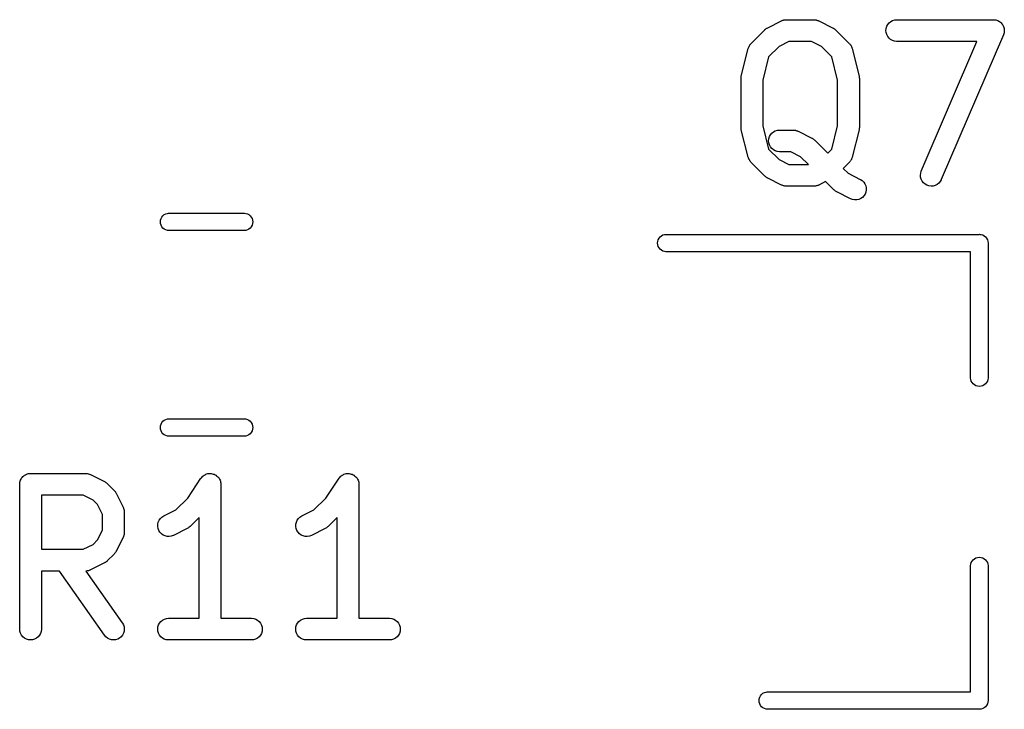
# Model space of a CAD drawing. Extents: x -0.18 to 2.54, y -2.17 to -0.07.
# Tile 15 of 39: x 1.25 to 1.52, y -2.16 to -1.98. Entities that reach past the tile are written whole.
import ezdxf

# ---------------------------------------------------------------- set-up
doc = ezdxf.new("R2010")
doc.units = 0
doc.header["$MEASUREMENT"] = 0
doc.layers.add('BLACK', color=7, linetype='CONTINUOUS')

msp = doc.modelspace()

# ---------------------------------------------------------------- linework, layer by layer
at = {"layer": 'BLACK', "linetype": 'CONTINUOUS'}
for p, q in [((1.45243, -1.97925), (1.45618, -1.97737)), ((1.45618, -1.97737), (1.45622, -1.97736)), ((1.45622, -1.97736), (1.4563, -1.97733)), ((1.4563, -1.97733), (1.45638, -1.97728)), ((1.45638, -1.97728), (1.45657, -1.97723)), ((1.45657, -1.97723), (1.45676, -1.97716)), ((1.45676, -1.97716), (1.45685, -1.97714)), ((1.45685, -1.97714), (1.45693, -1.97712)), ((1.45693, -1.97712), (1.45713, -1.9771)), ((1.45713, -1.9771), (1.45733, -1.97707)), ((1.45733, -1.97707), (1.45742, -1.97707)), ((1.45742, -1.97707), (1.4575, -1.97706)), ((1.4575, -1.97706), (1.465, -1.97706)), ((1.465, -1.97706), (1.46504, -1.97706)), ((1.46504, -1.97706), (1.46513, -1.97707)), ((1.46513, -1.97707), (1.46522, -1.97707)), ((1.46522, -1.97707), (1.46542, -1.9771)), ((1.46542, -1.9771), (1.46562, -1.97713)), ((1.46562, -1.97713), (1.4657, -1.97715)), ((1.4657, -1.97715), (1.46578, -1.97717)), ((1.46578, -1.97717), (1.46597, -1.97724)), ((1.46597, -1.97724), (1.46617, -1.9773)), ((1.46617, -1.9773), (1.46624, -1.97734)), ((1.46624, -1.97734), (1.46632, -1.97737)), ((1.46632, -1.97737), (1.47007, -1.97925)), ((1.48461, -1.97942), (1.48478, -1.97887)), ((1.48478, -1.97887), (1.48505, -1.97836)), ((1.48505, -1.97836), (1.48542, -1.97792)), ((1.48542, -1.97792), (1.48587, -1.97756)), ((1.48587, -1.97756), (1.48637, -1.97728)), ((1.48637, -1.97728), (1.48693, -1.97712)), ((1.48693, -1.97712), (1.4875, -1.97706)), ((1.4875, -1.97706), (1.51375, -1.97706)), ((1.51375, -1.97706), (1.51379, -1.97706)), ((1.51379, -1.97706), (1.5138, -1.97706)), ((1.5138, -1.97706), (1.51381, -1.97706)), ((1.51381, -1.97706), (1.51408, -1.9771)), ((1.51408, -1.9771), (1.51436, -1.97713)), ((1.51436, -1.97713), (1.51437, -1.97713)), ((1.51437, -1.97713), (1.51438, -1.97713)), ((1.51438, -1.97713), (1.51464, -1.97722)), ((1.51464, -1.97722), (1.51491, -1.9773)), ((1.51491, -1.9773), (1.51492, -1.97731)), ((1.51492, -1.97731), (1.51493, -1.97731)), ((1.51493, -1.97731), (1.51517, -1.97744)), ((1.51517, -1.97744), (1.51541, -1.97758)), ((1.51541, -1.97758), (1.51542, -1.97759)), ((1.51542, -1.97759), (1.51543, -1.97759)), ((1.51543, -1.97759), (1.51564, -1.97777)), ((1.51564, -1.97777), (1.51586, -1.97795)), ((1.51586, -1.97795), (1.51586, -1.97796)), ((1.51586, -1.97796), (1.51587, -1.97796)), ((1.51587, -1.97796), (1.51604, -1.97818)), ((1.51604, -1.97818), (1.51622, -1.9784)), ((1.51622, -1.9784), (1.51622, -1.97841)), ((1.51622, -1.97841), (1.51623, -1.97842)), ((1.51623, -1.97842), (1.51636, -1.97866)), ((1.51636, -1.97866), (1.51648, -1.97891)), ((1.51648, -1.97891), (1.51649, -1.97892)), ((1.51649, -1.97892), (1.51649, -1.97893)), ((1.51649, -1.97893), (1.51657, -1.97919)), ((1.51657, -1.97919), (1.51665, -1.97946)), ((1.44792, -1.98355), (1.45167, -1.9798)), ((1.45167, -1.9798), (1.45169, -1.97977)), ((1.45169, -1.97977), (1.45182, -1.97967)), ((1.45182, -1.97967), (1.45194, -1.97956)), ((1.45194, -1.97956), (1.45205, -1.97949)), ((1.45205, -1.97949), (1.45215, -1.97941)), ((1.45215, -1.97941), (1.45229, -1.97934)), ((1.45229, -1.97934), (1.45243, -1.97925)), ((1.47007, -1.97925), (1.47011, -1.97927)), ((1.47011, -1.97927), (1.47025, -1.97936)), ((1.47025, -1.97936), (1.47039, -1.97944)), ((1.47039, -1.97944), (1.47049, -1.97951)), ((1.47049, -1.97951), (1.47059, -1.97958)), ((1.47059, -1.97958), (1.47071, -1.9797)), ((1.47071, -1.9797), (1.47084, -1.9798)), ((1.47084, -1.9798), (1.47459, -1.98355)), ((1.48455, -1.97999), (1.48461, -1.97942)), ((1.4846, -1.98057), (1.48455, -1.97999)), ((1.48476, -1.98112), (1.4846, -1.98057)), ((1.48503, -1.98163), (1.48476, -1.98112)), ((1.48539, -1.98208), (1.48503, -1.98163)), ((1.51646, -1.98118), (1.49959, -2.02055)), ((1.51647, -1.98116), (1.51646, -1.98117)), ((1.51646, -1.98117), (1.51646, -1.98118)), ((1.51655, -1.9809), (1.51647, -1.98116)), ((1.51663, -1.98063), (1.51655, -1.9809)), ((1.51664, -1.98062), (1.51663, -1.98063)), ((1.51667, -1.98033), (1.51664, -1.98061)), ((1.51664, -1.98061), (1.51664, -1.98062)), ((1.51665, -1.97946), (1.51665, -1.97947)), ((1.51665, -1.97947), (1.51665, -1.97948)), ((1.51665, -1.97948), (1.51667, -1.97975)), ((1.51667, -1.97975), (1.5167, -1.98004)), ((1.5167, -1.98006), (1.51667, -1.98033)), ((1.5167, -1.98004), (1.5167, -1.98005)), ((1.5167, -1.98005), (1.5167, -1.98006)), ((1.44722, -1.9847), (1.44728, -1.9845)), ((1.44728, -1.9845), (1.44732, -1.98443)), ((1.44732, -1.98443), (1.44735, -1.98434)), ((1.44735, -1.98434), (1.44746, -1.98417)), ((1.44746, -1.98417), (1.44755, -1.984)), ((1.44755, -1.984), (1.44761, -1.98393)), ((1.44761, -1.98393), (1.44765, -1.98385)), ((1.44765, -1.98385), (1.44779, -1.98371)), ((1.44779, -1.98371), (1.44792, -1.98355)), ((1.4555, -1.98432), (1.45267, -1.98715)), ((1.4582, -1.98297), (1.4555, -1.98432)), ((1.4643, -1.98297), (1.4582, -1.98297)), ((1.467, -1.98432), (1.4643, -1.98297)), ((1.46983, -1.98715), (1.467, -1.98432)), ((1.47459, -1.98355), (1.47462, -1.98358)), ((1.47462, -1.98358), (1.47474, -1.98374)), ((1.47474, -1.98374), (1.47488, -1.98389)), ((1.47488, -1.98389), (1.47492, -1.98396)), ((1.47492, -1.98396), (1.47498, -1.98403)), ((1.47498, -1.98403), (1.47507, -1.98421)), ((1.47507, -1.98421), (1.47517, -1.98438)), ((1.47517, -1.98438), (1.4752, -1.98446)), ((1.4752, -1.98446), (1.47524, -1.98454)), ((1.47524, -1.98454), (1.4753, -1.98473)), ((1.48583, -1.98245), (1.48539, -1.98208)), ((1.48634, -1.98273), (1.48583, -1.98245)), ((1.48689, -1.9829), (1.48634, -1.98273)), ((1.48746, -1.98297), (1.48689, -1.9829)), ((1.4875, -1.98297), (1.48746, -1.98297)), ((1.50927, -1.98297), (1.4875, -1.98297)), ((1.49416, -2.01822), (1.50927, -1.98297)), ((1.44526, -1.99242), (1.44714, -1.98492)), ((1.44714, -1.98492), (1.44715, -1.98488)), ((1.44715, -1.98488), (1.44722, -1.9847)), ((1.45267, -1.98715), (1.45108, -1.9935)), ((1.47142, -1.9935), (1.46983, -1.98715)), ((1.4753, -1.98473), (1.47537, -1.98492)), ((1.47537, -1.98492), (1.47724, -1.99242)), ((1.44521, -1.99276), (1.44524, -1.99252)), ((1.44524, -1.99252), (1.44526, -1.99247)), ((1.44526, -1.99247), (1.44526, -1.99242)), ((1.47724, -1.99242), (1.47725, -1.99246)), ((1.47725, -1.99246), (1.47726, -1.99251)), ((1.47726, -1.99251), (1.47727, -1.99256)), ((1.47727, -1.99256), (1.4773, -1.9928)), ((1.44518, -1.99299), (1.44521, -1.99276)), ((1.44518, -1.99304), (1.44518, -1.99299)), ((1.44518, -1.9931), (1.44518, -1.99304)), ((1.44518, -1.99314), (1.44518, -1.9931)), ((1.44518, -2.00626), (1.44518, -1.99314)), ((1.45108, -1.9935), (1.45108, -2.0059)), ((1.47142, -2.0059), (1.47142, -1.9935)), ((1.4773, -1.9928), (1.47733, -1.99303)), ((1.47733, -1.99303), (1.47732, -1.99309)), ((1.47732, -1.99309), (1.47733, -1.99314)), ((1.47733, -1.99314), (1.47733, -2.00626)), ((1.45108, -2.0059), (1.45267, -2.01225)), ((1.46983, -2.01225), (1.47142, -2.0059)), ((1.44518, -2.00631), (1.44518, -2.00626)), ((1.44518, -2.00637), (1.44518, -2.00631)), ((1.44521, -2.0066), (1.44518, -2.00637)), ((1.44523, -2.00684), (1.44521, -2.0066)), ((1.44525, -2.00689), (1.44523, -2.00684)), ((1.44525, -2.00694), (1.44525, -2.00689)), ((1.44526, -2.00698), (1.44525, -2.00694)), ((1.44714, -2.01448), (1.44526, -2.00698)), ((1.45291, -2.00887), (1.45318, -2.00836)), ((1.45318, -2.00836), (1.45355, -2.00792)), ((1.45355, -2.00792), (1.45399, -2.00755)), ((1.45399, -2.00755), (1.4545, -2.00728)), ((1.4545, -2.00728), (1.45505, -2.00711)), ((1.45505, -2.00711), (1.45563, -2.00706)), ((1.45563, -2.00706), (1.45938, -2.00706)), ((1.45938, -2.00706), (1.45942, -2.00706)), ((1.45942, -2.00706), (1.45951, -2.00707)), ((1.45951, -2.00707), (1.45959, -2.00707)), ((1.45959, -2.00707), (1.45979, -2.0071)), ((1.45979, -2.0071), (1.45999, -2.00712)), ((1.45999, -2.00712), (1.46007, -2.00715)), ((1.46007, -2.00715), (1.46016, -2.00716)), ((1.46016, -2.00716), (1.46035, -2.00724)), ((1.46035, -2.00724), (1.46054, -2.0073)), ((1.46054, -2.0073), (1.46062, -2.00734)), ((1.46062, -2.00734), (1.4607, -2.00737)), ((1.4607, -2.00737), (1.46445, -2.00924)), ((1.47724, -2.00698), (1.47537, -2.01448)), ((1.47725, -2.00693), (1.47724, -2.00698)), ((1.47726, -2.00688), (1.47725, -2.00693)), ((1.47729, -2.00664), (1.47726, -2.00688)), ((1.47732, -2.00641), (1.47729, -2.00664)), ((1.47733, -2.0063), (1.47732, -2.00636)), ((1.47732, -2.00636), (1.47732, -2.00641)), ((1.47733, -2.00626), (1.47733, -2.0063)), ((1.45268, -2.00999), (1.45274, -2.00942)), ((1.45273, -2.01056), (1.45268, -2.00999)), ((1.45289, -2.01112), (1.45273, -2.01056)), ((1.45274, -2.00942), (1.45291, -2.00887)), ((1.45316, -2.01163), (1.45289, -2.01112)), ((1.46445, -2.00924), (1.46448, -2.00926)), ((1.46448, -2.00926), (1.46462, -2.00935)), ((1.46462, -2.00935), (1.46477, -2.00943)), ((1.46477, -2.00943), (1.46486, -2.00951)), ((1.46486, -2.00951), (1.46497, -2.00958)), ((1.46497, -2.00958), (1.46509, -2.00969)), ((1.46509, -2.00969), (1.46521, -2.0098)), ((1.46521, -2.0098), (1.46875, -2.01333)), ((1.45267, -2.01225), (1.4555, -2.01508)), ((1.45352, -2.01208), (1.45316, -2.01163)), ((1.45396, -2.01245), (1.45352, -2.01208)), ((1.45446, -2.01273), (1.45396, -2.01245)), ((1.45501, -2.0129), (1.45446, -2.01273)), ((1.45559, -2.01296), (1.45501, -2.0129)), ((1.45563, -2.01296), (1.45559, -2.01296)), ((1.45868, -2.01296), (1.45563, -2.01296)), ((1.46138, -2.01431), (1.45868, -2.01296)), ((1.46875, -2.01333), (1.46983, -2.01225)), ((1.44721, -2.01467), (1.44714, -2.01448)), ((1.44726, -2.01486), (1.44721, -2.01467)), ((1.4473, -2.01494), (1.44726, -2.01486)), ((1.44733, -2.01502), (1.4473, -2.01494)), ((1.44744, -2.01519), (1.44733, -2.01502)), ((1.44753, -2.01537), (1.44744, -2.01519)), ((1.44758, -2.01544), (1.44753, -2.01537)), ((1.44763, -2.01551), (1.44758, -2.01544)), ((1.44776, -2.01566), (1.44763, -2.01551)), ((1.44789, -2.01582), (1.44776, -2.01566)), ((1.44792, -2.01585), (1.44789, -2.01582)), ((1.45167, -2.0196), (1.44792, -2.01585)), ((1.4555, -2.01508), (1.4582, -2.01643)), ((1.4582, -2.01643), (1.4635, -2.01643)), ((1.4635, -2.01643), (1.46138, -2.01431)), ((1.47459, -2.01585), (1.47293, -2.01751)), ((1.47472, -2.01569), (1.47459, -2.01585)), ((1.47485, -2.01555), (1.47472, -2.01569)), ((1.4749, -2.01547), (1.47485, -2.01555)), ((1.47495, -2.0154), (1.4749, -2.01547)), ((1.47505, -2.01523), (1.47495, -2.0154)), ((1.47515, -2.01506), (1.47505, -2.01523)), ((1.47518, -2.01497), (1.47515, -2.01506)), ((1.47523, -2.0149), (1.47518, -2.01497)), ((1.47529, -2.0147), (1.47523, -2.0149)), ((1.47536, -2.01452), (1.47529, -2.0147)), ((1.47537, -2.01448), (1.47536, -2.01452)), ((1.47293, -2.01751), (1.47425, -2.01883)), ((1.47425, -2.01883), (1.47757, -2.02049)), ((1.49392, -2.01934), (1.49398, -2.01877)), ((1.49398, -2.01877), (1.49416, -2.01822)), ((1.45179, -2.0197), (1.45167, -2.0196)), ((1.45191, -2.01982), (1.45179, -2.0197)), ((1.45202, -2.01989), (1.45191, -2.01982)), ((1.45211, -2.01996), (1.45202, -2.01989)), ((1.45226, -2.02004), (1.45211, -2.01996)), ((1.4524, -2.02013), (1.45226, -2.02004)), ((1.45243, -2.02015), (1.4524, -2.02013)), ((1.45618, -2.02203), (1.45243, -2.02015)), ((1.46817, -2.0211), (1.46632, -2.02203)), ((1.47041, -2.02335), (1.46817, -2.0211)), ((1.47757, -2.02049), (1.47761, -2.02051)), ((1.47761, -2.02051), (1.47809, -2.02083)), ((1.47809, -2.02083), (1.4785, -2.02123)), ((1.4785, -2.02123), (1.47883, -2.0217)), ((1.47883, -2.0217), (1.47906, -2.02223)), ((1.49397, -2.01992), (1.49392, -2.01934)), ((1.49413, -2.02047), (1.49397, -2.01992)), ((1.49439, -2.02098), (1.49413, -2.02047)), ((1.49475, -2.02144), (1.49439, -2.02098)), ((1.49519, -2.02181), (1.49475, -2.02144)), ((1.49569, -2.02209), (1.49519, -2.02181)), ((1.49846, -2.02188), (1.49794, -2.02214)), ((1.49891, -2.02152), (1.49846, -2.02188)), ((1.49929, -2.02109), (1.49891, -2.02152)), ((1.49957, -2.02059), (1.49929, -2.02109)), ((1.49959, -2.02055), (1.49957, -2.02059)), ((1.45626, -2.02206), (1.45618, -2.02203)), ((1.45634, -2.0221), (1.45626, -2.02206)), ((1.45653, -2.02216), (1.45634, -2.0221)), ((1.45672, -2.02223), (1.45653, -2.02216)), ((1.45681, -2.02225), (1.45672, -2.02223)), ((1.45689, -2.02227), (1.45681, -2.02225)), ((1.45709, -2.0223), (1.45689, -2.02227)), ((1.45729, -2.02233), (1.45709, -2.0223)), ((1.45738, -2.02233), (1.45729, -2.02233)), ((1.45746, -2.02234), (1.45738, -2.02233)), ((1.4575, -2.02234), (1.45746, -2.02234)), ((1.465, -2.02234), (1.4575, -2.02234)), ((1.46509, -2.02233), (1.465, -2.02234)), ((1.46518, -2.02233), (1.46509, -2.02233)), ((1.46537, -2.0223), (1.46518, -2.02233)), ((1.46558, -2.02228), (1.46537, -2.0223)), ((1.46566, -2.02226), (1.46558, -2.02228)), ((1.46574, -2.02224), (1.46566, -2.02226)), ((1.46593, -2.02217), (1.46574, -2.02224)), ((1.46613, -2.02211), (1.46593, -2.02217)), ((1.4662, -2.02207), (1.46613, -2.02211)), ((1.46629, -2.02204), (1.4662, -2.02207)), ((1.46632, -2.02203), (1.46629, -2.02204)), ((1.47054, -2.02345), (1.47041, -2.02335)), ((1.47066, -2.02357), (1.47054, -2.02345)), ((1.47076, -2.02364), (1.47066, -2.02357)), ((1.47086, -2.02371), (1.47076, -2.02364)), ((1.471, -2.02379), (1.47086, -2.02371)), ((1.47114, -2.02388), (1.471, -2.02379)), ((1.47118, -2.0239), (1.47114, -2.02388)), ((1.47493, -2.02578), (1.47118, -2.0239)), ((1.47888, -2.02447), (1.47857, -2.02496)), ((1.47909, -2.02394), (1.47888, -2.02447)), ((1.47906, -2.02223), (1.47918, -2.02279)), ((1.47919, -2.02337), (1.47909, -2.02394)), ((1.47918, -2.02279), (1.47919, -2.02337)), ((1.49624, -2.02227), (1.49569, -2.02209)), ((1.49681, -2.02234), (1.49624, -2.02227)), ((1.49739, -2.02229), (1.49681, -2.02234)), ((1.49794, -2.02214), (1.49739, -2.02229)), ((1.47547, -2.02598), (1.47493, -2.02578)), ((1.47604, -2.02608), (1.47547, -2.02598)), ((1.47661, -2.02607), (1.47604, -2.02608)), ((1.47717, -2.02594), (1.47661, -2.02607)), ((1.4777, -2.02571), (1.47717, -2.02594)), ((1.47817, -2.02538), (1.4777, -2.02571)), ((1.47857, -2.02496), (1.47817, -2.02538)), ((1.2885, -2.03007), (1.28891, -2.02985)), ((1.28891, -2.02985), (1.28936, -2.02972)), ((1.28936, -2.02972), (1.2897, -2.02969)), ((1.2897, -2.02969), (1.3103, -2.02969)), ((1.3103, -2.02969), (1.31064, -2.02972)), ((1.31064, -2.02972), (1.31109, -2.02985)), ((1.31109, -2.02985), (1.3115, -2.03007)), ((1.28745, -2.03205), (1.28749, -2.03158)), ((1.28749, -2.03251), (1.28745, -2.03205)), ((1.28749, -2.03158), (1.28763, -2.03114)), ((1.28763, -2.03296), (1.28749, -2.03251)), ((1.28763, -2.03114), (1.28785, -2.03073)), ((1.28785, -2.03073), (1.28814, -2.03037)), ((1.28814, -2.03037), (1.2885, -2.03007)), ((1.3115, -2.03007), (1.31186, -2.03037)), ((1.31186, -2.03037), (1.31215, -2.03073)), ((1.31215, -2.03073), (1.31237, -2.03114)), ((1.31237, -2.03114), (1.31251, -2.03158)), ((1.31251, -2.03251), (1.31237, -2.03296)), ((1.31251, -2.03158), (1.31255, -2.03205)), ((1.31255, -2.03205), (1.31251, -2.03251)), ((1.28785, -2.03337), (1.28763, -2.03296)), ((1.28814, -2.03373), (1.28785, -2.03337)), ((1.2885, -2.03402), (1.28814, -2.03373)), ((1.28891, -2.03424), (1.2885, -2.03402)), ((1.28936, -2.03438), (1.28891, -2.03424)), ((1.2897, -2.03441), (1.28936, -2.03438)), ((1.3103, -2.03441), (1.2897, -2.03441)), ((1.31064, -2.03438), (1.3103, -2.03441)), ((1.31109, -2.03424), (1.31064, -2.03438)), ((1.3115, -2.03402), (1.31109, -2.03424)), ((1.31186, -2.03373), (1.3115, -2.03402)), ((1.31215, -2.03337), (1.31186, -2.03373)), ((1.31237, -2.03296), (1.31215, -2.03337)), ((1.42251, -2.0378), (1.42255, -2.03733)), ((1.42255, -2.03826), (1.42251, -2.0378)), ((1.42255, -2.03733), (1.42269, -2.03689)), ((1.42269, -2.03689), (1.42291, -2.03648)), ((1.42291, -2.03648), (1.4232, -2.03612)), ((1.4232, -2.03612), (1.42356, -2.03582)), ((1.42356, -2.03582), (1.42397, -2.0356)), ((1.42397, -2.0356), (1.42442, -2.03547)), ((1.42442, -2.03547), (1.42477, -2.03543)), ((1.42477, -2.03543), (1.50981, -2.03543)), ((1.50981, -2.03543), (1.50992, -2.03542)), ((1.50992, -2.03542), (1.51004, -2.03543)), ((1.51004, -2.03543), (1.51004, -2.03543)), ((1.51004, -2.03543), (1.51038, -2.03547)), ((1.51038, -2.03547), (1.51083, -2.0356)), ((1.51083, -2.0356), (1.51124, -2.03582)), ((1.51124, -2.03582), (1.5116, -2.03612)), ((1.5116, -2.03612), (1.51189, -2.03648)), ((1.51189, -2.03648), (1.51211, -2.03689)), ((1.51211, -2.03689), (1.51225, -2.03733)), ((1.51225, -2.03733), (1.51229, -2.0378)), ((1.51229, -2.0378), (1.51228, -2.03791)), ((1.51228, -2.03791), (1.51228, -2.07453)), ((1.42269, -2.0387), (1.42255, -2.03826)), ((1.42291, -2.03911), (1.42269, -2.0387)), ((1.4232, -2.03947), (1.42291, -2.03911)), ((1.42356, -2.03977), (1.4232, -2.03947)), ((1.42397, -2.03999), (1.42356, -2.03977)), ((1.42442, -2.04012), (1.42397, -2.03999)), ((1.42477, -2.04016), (1.42442, -2.04012)), ((1.50756, -2.04016), (1.42477, -2.04016)), ((1.50756, -2.07453), (1.50756, -2.04016)), ((1.50759, -2.07487), (1.50756, -2.07453)), ((1.50773, -2.07532), (1.50759, -2.07487)), ((1.50795, -2.07573), (1.50773, -2.07532)), ((1.51211, -2.07532), (1.51189, -2.07573)), ((1.51225, -2.07487), (1.51211, -2.07532)), ((1.51228, -2.07453), (1.51225, -2.07487)), ((1.50824, -2.07609), (1.50795, -2.07573)), ((1.5086, -2.07638), (1.50824, -2.07609)), ((1.50901, -2.0766), (1.5086, -2.07638)), ((1.50946, -2.07674), (1.50901, -2.0766)), ((1.50992, -2.07678), (1.50946, -2.07674)), ((1.51038, -2.07674), (1.50992, -2.07678)), ((1.51083, -2.0766), (1.51038, -2.07674)), ((1.51124, -2.07638), (1.51083, -2.0766)), ((1.5116, -2.07609), (1.51124, -2.07638)), ((1.51189, -2.07573), (1.5116, -2.07609)), ((1.28814, -2.08627), (1.2885, -2.08598)), ((1.2885, -2.08598), (1.28891, -2.08576)), ((1.28891, -2.08576), (1.28936, -2.08562)), ((1.28936, -2.08562), (1.2897, -2.08559)), ((1.2897, -2.08559), (1.3103, -2.08559)), ((1.3103, -2.08559), (1.31064, -2.08562)), ((1.31064, -2.08562), (1.31109, -2.08576)), ((1.31109, -2.08576), (1.3115, -2.08598)), ((1.3115, -2.08598), (1.31186, -2.08627)), ((1.28745, -2.08795), (1.28749, -2.08749)), ((1.28749, -2.08842), (1.28745, -2.08795)), ((1.28749, -2.08749), (1.28763, -2.08704)), ((1.28763, -2.08886), (1.28749, -2.08842)), ((1.28763, -2.08704), (1.28785, -2.08663)), ((1.28785, -2.08927), (1.28763, -2.08886)), ((1.28785, -2.08663), (1.28814, -2.08627)), ((1.31186, -2.08627), (1.31215, -2.08663)), ((1.31215, -2.08663), (1.31237, -2.08704)), ((1.31237, -2.08886), (1.31215, -2.08927)), ((1.31237, -2.08704), (1.31251, -2.08749)), ((1.31251, -2.08842), (1.31237, -2.08886)), ((1.31251, -2.08749), (1.31255, -2.08795)), ((1.31255, -2.08795), (1.31251, -2.08842)), ((1.28814, -2.08963), (1.28785, -2.08927)), ((1.2885, -2.08993), (1.28814, -2.08963)), ((1.28891, -2.09015), (1.2885, -2.08993)), ((1.28936, -2.09028), (1.28891, -2.09015)), ((1.2897, -2.09031), (1.28936, -2.09028)), ((1.3103, -2.09031), (1.2897, -2.09031)), ((1.31064, -2.09028), (1.3103, -2.09031)), ((1.31109, -2.09015), (1.31064, -2.09028)), ((1.3115, -2.08993), (1.31109, -2.09015)), ((1.31186, -2.08963), (1.3115, -2.08993)), ((1.31215, -2.08927), (1.31186, -2.08963)), ((1.24948, -2.10224), (1.24961, -2.10199)), ((1.24961, -2.10199), (1.24975, -2.10175)), ((1.24975, -2.10174), (1.24976, -2.10173)), ((1.24975, -2.10175), (1.24975, -2.10174)), ((1.24976, -2.10173), (1.24994, -2.10152)), ((1.24994, -2.10152), (1.25011, -2.10131)), ((1.25011, -2.10131), (1.25012, -2.1013)), ((1.25012, -2.1013), (1.25013, -2.10129)), ((1.25013, -2.10129), (1.25034, -2.10112)), ((1.25034, -2.10112), (1.25056, -2.10094)), ((1.25056, -2.10094), (1.25057, -2.10094)), ((1.25057, -2.10094), (1.25058, -2.10093)), ((1.25058, -2.10093), (1.25082, -2.1008)), ((1.25082, -2.1008), (1.25107, -2.10067)), ((1.25107, -2.10067), (1.25108, -2.10067)), ((1.25108, -2.10067), (1.25109, -2.10066)), ((1.25109, -2.10066), (1.25135, -2.10058)), ((1.25135, -2.10058), (1.25162, -2.1005)), ((1.25162, -2.1005), (1.25163, -2.1005)), ((1.25163, -2.1005), (1.25164, -2.1005)), ((1.25164, -2.1005), (1.25192, -2.10048)), ((1.25192, -2.10048), (1.25219, -2.10045)), ((1.25219, -2.10045), (1.26719, -2.10045)), ((1.26719, -2.10045), (1.26723, -2.10045)), ((1.26723, -2.10045), (1.26732, -2.10046)), ((1.26732, -2.10046), (1.26741, -2.10046)), ((1.26741, -2.10046), (1.26761, -2.10049)), ((1.26761, -2.10049), (1.26781, -2.10051)), ((1.26781, -2.10051), (1.26789, -2.10054)), ((1.26789, -2.10054), (1.26797, -2.10055)), ((1.26797, -2.10055), (1.26816, -2.10063)), ((1.26816, -2.10063), (1.26835, -2.10069)), ((1.26835, -2.10069), (1.26843, -2.10073)), ((1.26843, -2.10073), (1.26851, -2.10076)), ((1.26851, -2.10076), (1.27226, -2.10263)), ((1.29489, -2.10714), (1.29848, -2.10176)), ((1.29848, -2.10176), (1.2985, -2.10173)), ((1.2985, -2.10173), (1.29869, -2.10151)), ((1.2985, -2.10173), (1.2985, -2.10173)), ((1.2985, -2.10173), (1.2985, -2.10173)), ((1.2985, -2.10173), (1.2985, -2.10173)), ((1.29869, -2.10151), (1.29887, -2.10129)), ((1.29887, -2.10129), (1.29911, -2.1011)), ((1.29887, -2.10129), (1.29887, -2.10129)), ((1.29887, -2.10129), (1.29887, -2.10129)), ((1.29911, -2.1011), (1.29932, -2.10093)), ((1.29932, -2.10093), (1.29959, -2.10079)), ((1.29932, -2.10093), (1.29932, -2.10093)), ((1.29932, -2.10093), (1.29932, -2.10093)), ((1.29959, -2.10079), (1.29983, -2.10066)), ((1.29983, -2.10066), (1.29983, -2.10066)), ((1.29983, -2.10066), (1.29984, -2.10066)), ((1.29984, -2.10066), (1.30012, -2.10058)), ((1.30012, -2.10058), (1.30038, -2.1005)), ((1.30038, -2.1005), (1.30039, -2.1005)), ((1.30039, -2.1005), (1.30067, -2.10047)), ((1.30039, -2.1005), (1.30039, -2.1005)), ((1.30067, -2.10047), (1.30096, -2.10045)), ((1.30096, -2.10045), (1.30096, -2.10045)), ((1.30096, -2.10045), (1.30126, -2.10048)), ((1.30096, -2.10045), (1.30096, -2.10045)), ((1.30126, -2.10048), (1.30153, -2.10051)), ((1.30153, -2.10051), (1.30153, -2.10051)), ((1.30153, -2.10051), (1.30154, -2.10051)), ((1.30154, -2.10051), (1.30183, -2.1006)), ((1.30183, -2.1006), (1.30208, -2.10068)), ((1.30208, -2.10068), (1.30208, -2.10068)), ((1.30208, -2.10068), (1.30209, -2.10068)), ((1.30209, -2.10068), (1.30234, -2.10082)), ((1.30234, -2.10082), (1.30259, -2.10095)), ((1.30259, -2.10095), (1.30259, -2.10095)), ((1.30259, -2.10095), (1.30259, -2.10096)), ((1.30259, -2.10096), (1.30281, -2.10114)), ((1.30281, -2.10114), (1.30303, -2.10132)), ((1.30303, -2.10132), (1.30303, -2.10132)), ((1.30303, -2.10132), (1.30304, -2.10132)), ((1.30304, -2.10132), (1.30323, -2.10156)), ((1.30323, -2.10156), (1.3034, -2.10177)), ((1.3034, -2.10177), (1.3034, -2.10177)), ((1.3034, -2.10177), (1.3034, -2.10177)), ((1.3034, -2.10177), (1.30354, -2.10204)), ((1.30354, -2.10204), (1.30367, -2.10228)), ((1.33239, -2.10714), (1.33598, -2.10176)), ((1.33598, -2.10176), (1.336, -2.10173)), ((1.336, -2.10173), (1.33618, -2.10151)), ((1.336, -2.10173), (1.336, -2.10173)), ((1.336, -2.10173), (1.336, -2.10173)), ((1.336, -2.10173), (1.336, -2.10173)), ((1.33618, -2.10151), (1.33637, -2.10129)), ((1.33637, -2.10129), (1.3366, -2.1011)), ((1.33637, -2.10129), (1.33637, -2.10129)), ((1.33637, -2.10129), (1.33637, -2.10129)), ((1.3366, -2.1011), (1.33682, -2.10093)), ((1.33682, -2.10093), (1.33709, -2.10079)), ((1.33682, -2.10093), (1.33682, -2.10093)), ((1.33682, -2.10093), (1.33682, -2.10093)), ((1.33709, -2.10079), (1.33733, -2.10066)), ((1.33733, -2.10066), (1.33762, -2.10058)), ((1.33733, -2.10066), (1.33733, -2.10066)), ((1.33733, -2.10066), (1.33733, -2.10066)), ((1.33762, -2.10058), (1.33788, -2.1005)), ((1.33788, -2.1005), (1.33817, -2.10047)), ((1.33788, -2.1005), (1.33788, -2.1005)), ((1.33788, -2.1005), (1.33788, -2.1005)), ((1.33817, -2.10047), (1.33845, -2.10045)), ((1.33845, -2.10045), (1.33846, -2.10045)), ((1.33846, -2.10045), (1.33846, -2.10045)), ((1.33846, -2.10045), (1.33875, -2.10048)), ((1.33875, -2.10048), (1.33903, -2.10051)), ((1.33903, -2.10051), (1.33903, -2.10051)), ((1.33903, -2.10051), (1.33903, -2.10051)), ((1.33903, -2.10051), (1.33932, -2.1006)), ((1.33932, -2.1006), (1.33958, -2.10068)), ((1.33958, -2.10068), (1.33958, -2.10068)), ((1.33958, -2.10068), (1.33958, -2.10068)), ((1.33958, -2.10068), (1.33984, -2.10082)), ((1.33984, -2.10082), (1.34008, -2.10095)), ((1.34008, -2.10095), (1.34009, -2.10095)), ((1.34009, -2.10095), (1.34009, -2.10096)), ((1.34009, -2.10096), (1.34031, -2.10114)), ((1.34031, -2.10114), (1.34053, -2.10132)), ((1.34053, -2.10132), (1.34053, -2.10132)), ((1.34053, -2.10132), (1.34053, -2.10132)), ((1.34053, -2.10132), (1.34072, -2.10156)), ((1.34072, -2.10156), (1.34089, -2.10177)), ((1.34089, -2.10177), (1.34089, -2.10177)), ((1.34089, -2.10177), (1.34089, -2.10177)), ((1.34089, -2.10177), (1.34104, -2.10204)), ((1.34104, -2.10204), (1.34116, -2.10228)), ((1.24924, -2.10336), (1.24927, -2.10308)), ((1.24924, -2.10338), (1.24924, -2.10336)), ((1.24924, -2.1034), (1.24924, -2.10338)), ((1.24924, -2.10338), (1.24924, -2.10338)), ((1.24924, -2.10338), (1.24924, -2.10338)), ((1.24924, -2.14277), (1.24924, -2.1034)), ((1.24927, -2.10308), (1.2493, -2.10281)), ((1.2493, -2.1028), (1.24931, -2.10279)), ((1.2493, -2.10281), (1.2493, -2.1028)), ((1.24931, -2.10279), (1.24939, -2.10252)), ((1.24939, -2.10252), (1.24947, -2.10226)), ((1.24947, -2.10226), (1.24948, -2.10225)), ((1.24948, -2.10225), (1.24948, -2.10224)), ((1.27226, -2.10263), (1.2723, -2.10265)), ((1.2723, -2.10265), (1.27244, -2.10274)), ((1.27244, -2.10274), (1.27258, -2.10282)), ((1.27258, -2.10282), (1.27268, -2.1029)), ((1.27268, -2.1029), (1.27278, -2.10297)), ((1.27278, -2.10297), (1.2729, -2.10308)), ((1.2729, -2.10308), (1.27303, -2.10319)), ((1.27303, -2.10319), (1.2749, -2.10506)), ((1.30367, -2.10228), (1.30367, -2.10228)), ((1.30367, -2.10228), (1.30367, -2.10228)), ((1.30367, -2.10228), (1.30375, -2.10256)), ((1.30375, -2.10256), (1.30383, -2.10283)), ((1.30383, -2.10283), (1.30383, -2.10283)), ((1.30383, -2.10283), (1.30383, -2.10283)), ((1.30383, -2.10283), (1.30386, -2.10312)), ((1.30386, -2.10312), (1.30389, -2.1034)), ((1.30389, -2.1034), (1.30389, -2.13982)), ((1.34116, -2.10228), (1.34116, -2.10228)), ((1.34116, -2.10228), (1.34116, -2.10228)), ((1.34116, -2.10228), (1.34125, -2.10256)), ((1.34125, -2.10256), (1.34133, -2.10283)), ((1.34133, -2.10283), (1.34133, -2.10283)), ((1.34133, -2.10283), (1.34133, -2.10283)), ((1.34133, -2.10283), (1.34136, -2.10312)), ((1.34136, -2.10312), (1.34139, -2.1034)), ((1.34139, -2.1034), (1.34139, -2.13982)), ((1.25515, -2.10635), (1.25515, -2.12107)), ((1.26649, -2.10635), (1.25515, -2.10635)), ((1.26919, -2.1077), (1.26649, -2.10635)), ((1.2749, -2.10506), (1.27493, -2.10509)), ((1.27493, -2.10509), (1.27504, -2.10522)), ((1.27504, -2.10522), (1.27515, -2.10534)), ((1.27515, -2.10534), (1.27522, -2.10545)), ((1.27522, -2.10545), (1.27529, -2.10554)), ((1.27529, -2.10554), (1.27537, -2.10569)), ((1.27537, -2.10569), (1.27546, -2.10583)), ((1.27546, -2.10583), (1.27733, -2.10958)), ((1.29169, -2.11035), (1.29489, -2.10714)), ((1.32918, -2.11035), (1.33239, -2.10714)), ((1.27039, -2.1089), (1.26919, -2.1077)), ((1.27174, -2.1116), (1.27039, -2.1089)), ((1.27733, -2.10958), (1.27735, -2.10962)), ((1.27735, -2.10962), (1.27738, -2.1097)), ((1.27738, -2.1097), (1.27742, -2.10977)), ((1.27742, -2.10977), (1.27748, -2.10997)), ((1.27748, -2.10997), (1.27755, -2.11016)), ((1.27755, -2.11016), (1.27756, -2.11024)), ((1.27756, -2.11024), (1.27759, -2.11033)), ((1.27174, -2.11583), (1.27174, -2.1116)), ((1.27759, -2.11033), (1.27761, -2.11053)), ((1.27761, -2.11053), (1.27764, -2.11073)), ((1.27764, -2.11073), (1.27763, -2.11081)), ((1.27763, -2.11081), (1.27764, -2.1109)), ((1.27764, -2.1109), (1.27764, -2.11652)), ((1.28713, -2.11318), (1.28746, -2.11271)), ((1.28746, -2.11271), (1.28788, -2.11232)), ((1.28788, -2.11232), (1.28837, -2.11201)), ((1.28837, -2.11201), (1.29169, -2.11035)), ((1.29798, -2.1124), (1.29553, -2.11486)), ((1.29798, -2.13982), (1.29798, -2.1124)), ((1.32462, -2.11318), (1.32496, -2.11271)), ((1.32496, -2.11271), (1.32538, -2.11232)), ((1.32538, -2.11232), (1.32586, -2.11201)), ((1.32586, -2.11201), (1.32918, -2.11035)), ((1.33548, -2.1124), (1.33302, -2.11486)), ((1.33548, -2.13982), (1.33548, -2.1124)), ((1.28674, -2.11484), (1.28676, -2.11427)), ((1.28684, -2.11541), (1.28674, -2.11484)), ((1.28676, -2.11427), (1.28689, -2.11371)), ((1.28704, -2.11595), (1.28684, -2.11541)), ((1.28689, -2.11371), (1.28713, -2.11318)), ((1.29476, -2.11542), (1.29101, -2.11729)), ((1.2949, -2.11533), (1.29476, -2.11542)), ((1.29505, -2.11525), (1.2949, -2.11533)), ((1.29514, -2.11517), (1.29505, -2.11525)), ((1.29525, -2.11511), (1.29514, -2.11517)), ((1.29537, -2.11499), (1.29525, -2.11511)), ((1.2955, -2.11489), (1.29537, -2.11499)), ((1.29553, -2.11486), (1.2955, -2.11489)), ((1.32424, -2.11484), (1.32426, -2.11427)), ((1.32433, -2.11541), (1.32424, -2.11484)), ((1.32426, -2.11427), (1.32439, -2.11371)), ((1.32453, -2.11595), (1.32433, -2.11541)), ((1.32439, -2.11371), (1.32462, -2.11318)), ((1.33225, -2.11542), (1.3285, -2.11729)), ((1.33239, -2.11533), (1.33225, -2.11542)), ((1.33254, -2.11525), (1.33239, -2.11533)), ((1.33264, -2.11517), (1.33254, -2.11525)), ((1.33274, -2.11511), (1.33264, -2.11517)), ((1.33286, -2.11499), (1.33274, -2.11511)), ((1.33299, -2.11489), (1.33286, -2.11499)), ((1.33302, -2.11486), (1.33299, -2.11489)), ((1.27039, -2.11852), (1.27174, -2.11583)), ((1.27733, -2.11784), (1.27546, -2.12159)), ((1.27736, -2.11776), (1.27733, -2.11784)), ((1.2774, -2.11769), (1.27736, -2.11776)), ((1.27747, -2.1175), (1.2774, -2.11769)), ((1.27754, -2.11731), (1.27747, -2.1175)), ((1.27755, -2.11722), (1.27754, -2.11731)), ((1.27758, -2.11714), (1.27755, -2.11722)), ((1.2776, -2.11694), (1.27758, -2.11714)), ((1.27764, -2.11674), (1.2776, -2.11694)), ((1.27764, -2.11657), (1.27763, -2.11665)), ((1.27763, -2.11665), (1.27764, -2.11674)), ((1.27764, -2.11652), (1.27764, -2.11657)), ((1.28734, -2.11644), (1.28704, -2.11595)), ((1.28773, -2.11686), (1.28734, -2.11644)), ((1.2882, -2.1172), (1.28773, -2.11686)), ((1.28873, -2.11744), (1.2882, -2.1172)), ((1.28929, -2.11757), (1.28873, -2.11744)), ((1.28986, -2.1176), (1.28929, -2.11757)), ((1.29043, -2.11751), (1.28986, -2.1176)), ((1.29097, -2.11731), (1.29043, -2.11751)), ((1.29101, -2.11729), (1.29097, -2.11731)), ((1.32484, -2.11644), (1.32453, -2.11595)), ((1.32523, -2.11686), (1.32484, -2.11644)), ((1.3257, -2.1172), (1.32523, -2.11686)), ((1.32622, -2.11744), (1.3257, -2.1172)), ((1.32678, -2.11757), (1.32622, -2.11744)), ((1.32736, -2.1176), (1.32678, -2.11757)), ((1.32793, -2.11751), (1.32736, -2.1176)), ((1.32847, -2.11731), (1.32793, -2.11751)), ((1.3285, -2.11729), (1.32847, -2.11731)), ((1.26649, -2.12107), (1.26919, -2.11972)), ((1.26919, -2.11972), (1.27039, -2.11852)), ((1.25515, -2.12107), (1.26649, -2.12107)), ((1.2749, -2.12236), (1.27303, -2.12424)), ((1.27501, -2.12223), (1.2749, -2.12236)), ((1.27512, -2.12211), (1.27501, -2.12223)), ((1.27519, -2.12201), (1.27512, -2.12211)), ((1.27527, -2.12192), (1.27519, -2.12201)), ((1.27535, -2.12177), (1.27527, -2.12192)), ((1.27544, -2.12163), (1.27535, -2.12177)), ((1.27546, -2.12159), (1.27544, -2.12163)), ((1.50824, -2.12391), (1.5086, -2.12362)), ((1.5086, -2.12362), (1.50901, -2.1234)), ((1.50901, -2.1234), (1.50946, -2.12326)), ((1.50946, -2.12326), (1.50992, -2.12322)), ((1.50992, -2.12322), (1.51038, -2.12326)), ((1.51038, -2.12326), (1.51083, -2.1234)), ((1.51083, -2.1234), (1.51124, -2.12362)), ((1.51124, -2.12362), (1.5116, -2.12391)), ((1.27226, -2.12479), (1.26851, -2.12666)), ((1.2724, -2.1247), (1.27226, -2.12479)), ((1.27255, -2.12462), (1.2724, -2.1247)), ((1.27265, -2.12455), (1.27255, -2.12462)), ((1.27275, -2.12448), (1.27265, -2.12455)), ((1.27287, -2.12437), (1.27275, -2.12448)), ((1.273, -2.12427), (1.27287, -2.12437)), ((1.27303, -2.12424), (1.273, -2.12427)), ((1.50756, -2.12547), (1.50759, -2.12513)), ((1.50756, -2.15984), (1.50756, -2.12547)), ((1.50759, -2.12513), (1.50773, -2.12468)), ((1.50773, -2.12468), (1.50795, -2.12427)), ((1.50795, -2.12427), (1.50824, -2.12391)), ((1.5116, -2.12391), (1.51189, -2.12427)), ((1.51189, -2.12427), (1.51211, -2.12468)), ((1.51211, -2.12468), (1.51225, -2.12513)), ((1.51225, -2.12513), (1.51228, -2.12547)), ((1.51228, -2.12547), (1.51228, -2.16209)), ((1.26003, -2.12698), (1.25515, -2.12698)), ((1.25515, -2.12698), (1.25515, -2.14277)), ((1.27227, -2.14446), (1.26003, -2.12698)), ((1.26728, -2.12697), (1.26724, -2.12697)), ((1.26724, -2.12697), (1.27711, -2.14108)), ((1.26736, -2.12697), (1.26728, -2.12697)), ((1.26756, -2.12694), (1.26736, -2.12697)), ((1.26777, -2.12692), (1.26756, -2.12694)), ((1.26785, -2.12689), (1.26777, -2.12692)), ((1.26793, -2.12688), (1.26785, -2.12689)), ((1.26812, -2.12681), (1.26793, -2.12688)), ((1.26832, -2.12675), (1.26812, -2.12681)), ((1.26839, -2.12671), (1.26832, -2.12675)), ((1.26848, -2.12668), (1.26839, -2.12671)), ((1.26851, -2.12666), (1.26848, -2.12668)), ((1.27711, -2.14108), (1.27713, -2.14111)), ((1.27713, -2.14111), (1.27741, -2.14162)), ((1.27741, -2.14162), (1.27758, -2.14217)), ((1.27758, -2.14217), (1.27764, -2.14274)), ((1.28674, -2.14275), (1.2868, -2.14218)), ((1.2868, -2.14218), (1.28697, -2.14163)), ((1.28697, -2.14163), (1.28724, -2.14112)), ((1.28724, -2.14112), (1.28761, -2.14068)), ((1.28761, -2.14068), (1.28805, -2.14031)), ((1.28805, -2.14031), (1.28856, -2.14004)), ((1.28856, -2.14004), (1.28912, -2.13987)), ((1.28912, -2.13987), (1.28969, -2.13982)), ((1.28969, -2.13982), (1.29798, -2.13982)), ((1.30389, -2.13982), (1.31219, -2.13982)), ((1.31219, -2.13982), (1.31223, -2.13982)), ((1.31223, -2.13982), (1.3128, -2.13988)), ((1.3128, -2.13988), (1.31335, -2.14006)), ((1.31335, -2.14006), (1.31385, -2.14033)), ((1.31385, -2.14033), (1.3143, -2.1407)), ((1.3143, -2.1407), (1.31466, -2.14115)), ((1.31466, -2.14115), (1.31492, -2.14166)), ((1.31492, -2.14166), (1.31509, -2.14222)), ((1.31509, -2.14222), (1.31514, -2.14279)), ((1.32423, -2.14275), (1.32429, -2.14218)), ((1.32429, -2.14218), (1.32446, -2.14163)), ((1.32446, -2.14163), (1.32474, -2.14112)), ((1.32474, -2.14112), (1.3251, -2.14068)), ((1.3251, -2.14068), (1.32555, -2.14031)), ((1.32555, -2.14031), (1.32606, -2.14004)), ((1.32606, -2.14004), (1.32661, -2.13987)), ((1.32661, -2.13987), (1.32718, -2.13982)), ((1.32718, -2.13982), (1.33548, -2.13982)), ((1.34139, -2.13982), (1.34968, -2.13982)), ((1.34968, -2.13982), (1.34972, -2.13982)), ((1.34972, -2.13982), (1.3503, -2.13988)), ((1.3503, -2.13988), (1.35084, -2.14006)), ((1.35084, -2.14006), (1.35135, -2.14033)), ((1.35135, -2.14033), (1.35179, -2.1407)), ((1.35179, -2.1407), (1.35215, -2.14115)), ((1.35215, -2.14115), (1.35242, -2.14166)), ((1.35242, -2.14166), (1.35258, -2.14222)), ((1.35258, -2.14222), (1.35263, -2.14279)), ((1.2493, -2.14334), (1.24924, -2.14277)), ((1.24946, -2.1439), (1.2493, -2.14334)), ((1.24973, -2.1444), (1.24946, -2.1439)), ((1.2501, -2.14485), (1.24973, -2.1444)), ((1.25054, -2.14522), (1.2501, -2.14485)), ((1.25426, -2.14488), (1.25381, -2.14524)), ((1.25463, -2.14444), (1.25426, -2.14488)), ((1.25491, -2.14393), (1.25463, -2.14444)), ((1.25508, -2.14338), (1.25491, -2.14393)), ((1.25515, -2.14281), (1.25508, -2.14338)), ((1.25515, -2.14277), (1.25515, -2.14281)), ((1.27265, -2.1449), (1.27227, -2.14446)), ((1.2731, -2.14526), (1.27265, -2.1449)), ((1.27681, -2.14483), (1.27637, -2.1452)), ((1.27717, -2.14438), (1.27681, -2.14483)), ((1.27743, -2.14387), (1.27717, -2.14438)), ((1.27759, -2.14331), (1.27743, -2.14387)), ((1.27764, -2.14274), (1.27759, -2.14331)), ((1.28679, -2.14332), (1.28674, -2.14275)), ((1.28695, -2.14388), (1.28679, -2.14332)), ((1.28722, -2.14439), (1.28695, -2.14388)), ((1.28758, -2.14484), (1.28722, -2.14439)), ((1.28802, -2.14521), (1.28758, -2.14484)), ((1.31427, -2.14487), (1.31382, -2.14523)), ((1.31463, -2.14442), (1.31427, -2.14487)), ((1.31491, -2.14392), (1.31463, -2.14442)), ((1.31508, -2.14336), (1.31491, -2.14392)), ((1.31514, -2.14279), (1.31508, -2.14336)), ((1.32428, -2.14332), (1.32423, -2.14275)), ((1.32445, -2.14388), (1.32428, -2.14332)), ((1.32471, -2.14439), (1.32445, -2.14388)), ((1.32507, -2.14484), (1.32471, -2.14439)), ((1.32552, -2.14521), (1.32507, -2.14484)), ((1.35176, -2.14487), (1.35132, -2.14523)), ((1.35213, -2.14442), (1.35176, -2.14487)), ((1.3524, -2.14392), (1.35213, -2.14442)), ((1.35257, -2.14336), (1.3524, -2.14392)), ((1.35263, -2.14279), (1.35257, -2.14336)), ((1.25105, -2.14549), (1.25054, -2.14522)), ((1.2516, -2.14566), (1.25105, -2.14549)), ((1.25217, -2.14572), (1.2516, -2.14566)), ((1.25275, -2.14567), (1.25217, -2.14572)), ((1.2533, -2.14551), (1.25275, -2.14567)), ((1.25381, -2.14524), (1.2533, -2.14551)), ((1.27361, -2.14552), (1.2731, -2.14526)), ((1.27417, -2.14568), (1.27361, -2.14552)), ((1.27474, -2.14572), (1.27417, -2.14568)), ((1.27531, -2.14566), (1.27474, -2.14572)), ((1.27586, -2.14548), (1.27531, -2.14566)), ((1.27637, -2.1452), (1.27586, -2.14548)), ((1.28853, -2.14548), (1.28802, -2.14521)), ((1.28907, -2.14566), (1.28853, -2.14548)), ((1.28965, -2.14572), (1.28907, -2.14566)), ((1.28969, -2.14572), (1.28965, -2.14572)), ((1.31219, -2.14572), (1.28969, -2.14572)), ((1.31276, -2.14567), (1.31219, -2.14572)), ((1.31331, -2.1455), (1.31276, -2.14567)), ((1.31382, -2.14523), (1.31331, -2.1455)), ((1.32602, -2.14548), (1.32552, -2.14521)), ((1.32657, -2.14566), (1.32602, -2.14548)), ((1.32714, -2.14572), (1.32657, -2.14566)), ((1.32718, -2.14572), (1.32714, -2.14572)), ((1.34968, -2.14572), (1.32718, -2.14572)), ((1.35025, -2.14567), (1.34968, -2.14572)), ((1.35081, -2.1455), (1.35025, -2.14567)), ((1.35132, -2.14523), (1.35081, -2.1455)), ((1.45025, -2.1613), (1.45047, -2.16089)), ((1.45047, -2.16089), (1.45076, -2.16053)), ((1.45076, -2.16053), (1.45112, -2.16023)), ((1.45112, -2.16023), (1.45153, -2.16001)), ((1.45153, -2.16001), (1.45198, -2.15988)), ((1.45198, -2.15988), (1.45232, -2.15984)), ((1.45232, -2.15984), (1.50756, -2.15984)), ((1.45007, -2.1622), (1.45011, -2.16174)), ((1.45011, -2.16267), (1.45007, -2.1622)), ((1.45011, -2.16174), (1.45025, -2.1613)), ((1.45025, -2.16311), (1.45011, -2.16267)), ((1.45047, -2.16352), (1.45025, -2.16311)), ((1.45076, -2.16388), (1.45047, -2.16352)), ((1.51189, -2.16352), (1.5116, -2.16388)), ((1.51211, -2.16311), (1.51189, -2.16352)), ((1.51225, -2.16267), (1.51211, -2.16311)), ((1.51229, -2.1622), (1.51225, -2.16267)), ((1.51228, -2.16209), (1.51229, -2.1622)), ((1.45112, -2.16418), (1.45076, -2.16388)), ((1.45153, -2.1644), (1.45112, -2.16418)), ((1.45198, -2.16453), (1.45153, -2.1644)), ((1.45232, -2.16457), (1.45198, -2.16453)), ((1.50981, -2.16457), (1.45232, -2.16457)), ((1.50992, -2.16458), (1.50981, -2.16457)), ((1.51004, -2.16457), (1.50992, -2.16458)), ((1.51038, -2.16453), (1.51004, -2.16457)), ((1.51004, -2.16457), (1.51004, -2.16457)), ((1.51083, -2.1644), (1.51038, -2.16453)), ((1.51124, -2.16418), (1.51083, -2.1644)), ((1.5116, -2.16388), (1.51124, -2.16418))]:
    msp.add_line(p, q, dxfattribs=at)

doc.saveas('drawing.dxf')
